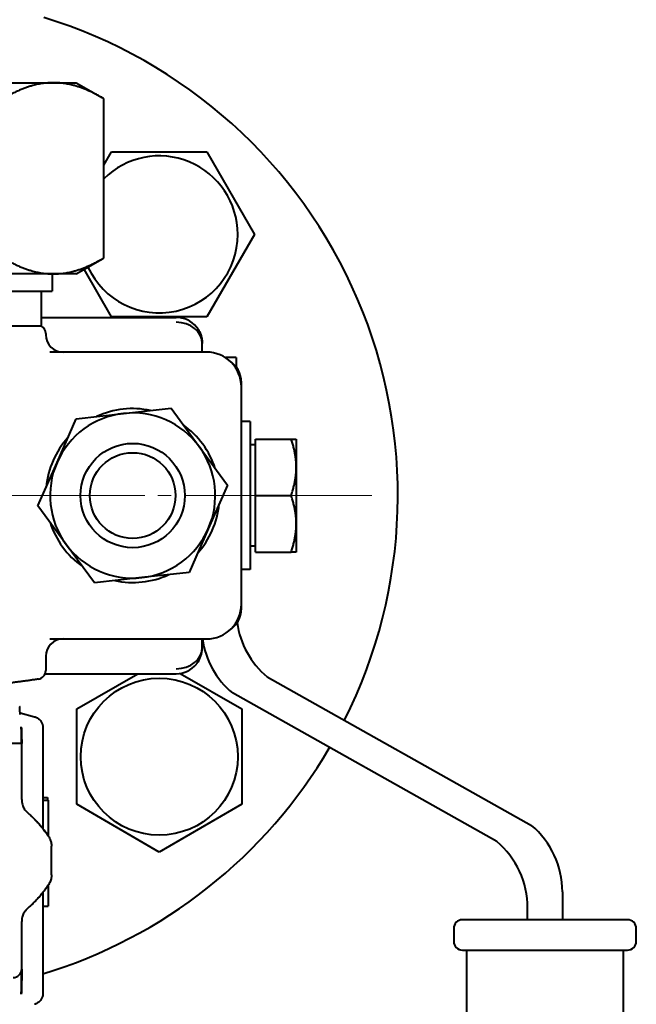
# Model space of a CAD drawing. Header units: millimetres. Extents: x -4428 to 3866, y -3426 to 3855.
# Tile 62 of 191: x -2551 to -2480, y 2339 to 2452. Entities that reach past the tile are written whole.
import ezdxf

# ---------------------------------------------------------------- set-up
doc = ezdxf.new("R2010")
doc.units = ezdxf.units.MM
doc.linetypes.add('K5LT_AXLED', pattern=[32.912189, 28.412189, -1.5, 1.5, -1.5])
doc.linetypes.add('K5LT_BASIC', pattern=[0])
doc.layers.add('Системный слой', color=7, linetype='Continuous')

# ---------------------------------------------------------------- blocks, each defined once
blk = doc.blocks.new('U1')
at = {"layer": 'Системный слой', "color": 30, "linetype": 'K5LT_AXLED', "lineweight": 20, "true_color": 0xff8000}
blk.add_line((-2565.34, 2397.57), (-2510.84, 2397.57), dxfattribs=at)
blk = doc.blocks.new('U0')
at = {"layer": 'Системный слой', "color": 150, "linetype": 'K5LT_BASIC', "lineweight": 40, "true_color": 0x0080ff}
for p, q in [((-2565.08, 2445.07), (-2547.45, 2445.07)), ((-2547.45, 2445.07), (-2544.84, 2445.07)), ((-2544.84, 2445.07), (-2541.83, 2443.34)), ((-2541.67, 2424.9), (-2541.67, 2443.24)), ((-2541.67, 2435.57), (-2540.77, 2437.12)), ((-2540.77, 2437.12), (-2529.8, 2437.12)), ((-2529.8, 2437.12), (-2524.31, 2427.62)), ((-2524.31, 2427.62), (-2529.8, 2418.12)), ((-2544.84, 2423.07), (-2541.83, 2424.81)), ((-2540.77, 2418.12), (-2543.93, 2423.6)), ((-2547.45, 2423.07), (-2565.08, 2423.07)), ((-2547.59, 2423.07), (-2547.59, 2421.07)), ((-2544.84, 2423.07), (-2547.45, 2423.07)), ((-2565.11, 2421.07), (-2547.59, 2421.07)), ((-2548.84, 2417.07), (-2548.84, 2421.07)), ((-2548.84, 2418.07), (-2533.34, 2418.07)), ((-2529.8, 2418.12), (-2540.77, 2418.12)), ((-2548.84, 2417.07), (-2581.84, 2417.07)), ((-2548.34, 2416.21), (-2548.34, 2416.07)), ((-2530.34, 2414.07), (-2530.34, 2415.07)), ((-2529.84, 2414.07), (-2547.88, 2414.07)), ((-2526.42, 2413.44), (-2527.68, 2413.44)), ((-2526.42, 2413.44), (-2526.42, 2412.35)), ((-2525.84, 2410.07), (-2525.84, 2410.57)), ((-2525.84, 2385.07), (-2525.84, 2410.07)), ((-2539.38, 2407.02), (-2533.93, 2407.62)), ((-2533.93, 2407.62), (-2530.68, 2403.2)), ((-2547.03, 2401.39), (-2544.83, 2406.41)), ((-2544.83, 2406.41), (-2539.38, 2407.02)), ((-2524.82, 2406.07), (-2525.84, 2406.07)), ((-2524.82, 2406.07), (-2524.82, 2397.57)), ((-2530.68, 2403.2), (-2527.43, 2398.77)), ((-2524.22, 2403.39), (-2524.82, 2403.39)), ((-2524.22, 2404.07), (-2520.1, 2404.07)), ((-2524.22, 2397.57), (-2524.22, 2404.07)), ((-2520.1, 2404.07), (-2519.52, 2404.07)), ((-2519.52, 2404.07), (-2519.52, 2400.82)), ((-2549.24, 2396.37), (-2547.03, 2401.39)), ((-2519.52, 2400.82), (-2519.52, 2394.32)), ((-2527.43, 2398.77), (-2529.64, 2393.75)), ((-2524.82, 2397.57), (-2524.82, 2389.07)), ((-2524.22, 2391.07), (-2524.22, 2397.57)), ((-2524.22, 2397.57), (-2520.1, 2397.57)), ((-2545.99, 2391.95), (-2549.24, 2396.37)), ((-2519.52, 2394.32), (-2519.52, 2391.07)), ((-2529.64, 2393.75), (-2531.84, 2388.73)), ((-2542.75, 2387.53), (-2545.99, 2391.95)), ((-2524.22, 2391.76), (-2524.82, 2391.76)), ((-2524.22, 2391.07), (-2520.1, 2391.07)), ((-2519.52, 2391.07), (-2520.1, 2391.07)), ((-2531.84, 2388.73), (-2537.3, 2388.13)), ((-2524.82, 2389.07), (-2525.84, 2389.07)), ((-2537.3, 2388.13), (-2542.75, 2387.53)), ((-2525.84, 2384.57), (-2525.84, 2385.07)), ((-2547.88, 2381.07), (-2529.84, 2381.07)), ((-2530.34, 2380.07), (-2530.34, 2381.07)), ((-2548.34, 2379.07), (-2548.34, 2377.43)), ((-2548.4, 2377.07), (-2533.34, 2377.07)), ((-2544.78, 2373.01), (-2537.74, 2377.07)), ((-2532.89, 2377.11), (-2525.78, 2373.01)), ((-2522.87, 2376.7), (-2492.45, 2359.61)), ((-2496.45, 2357.75), (-2526.87, 2374.85)), ((-2551.3, 2372.56), (-2549.63, 2372.12)), ((-2544.78, 2362.04), (-2544.78, 2373.01)), ((-2525.78, 2373.01), (-2525.78, 2362.04)), ((-2549.63, 2372.12), (-2549.63, 2372.11)), ((-2551.15, 2370.93), (-2551.16, 2370.97)), ((-2548.66, 2370.85), (-2548.66, 2359.23)), ((-2548.66, 2370.85), (-2548.66, 2370.85)), ((-2551.1, 2369.04), (-2554.07, 2369.04)), ((-2551.1, 2369.04), (-2551.1, 2369.05)), ((-2551.1, 2362.58), (-2551.1, 2369.04)), ((-2551.1, 2362.58), (-2551.1, 2362.58)), ((-2548.66, 2362.83), (-2548.13, 2362.83)), ((-2548.66, 2362.52), (-2548.07, 2362.52)), ((-2535.28, 2356.55), (-2544.78, 2362.04)), ((-2525.78, 2362.04), (-2535.28, 2356.55)), ((-2548.01, 2358.32), (-2548.01, 2358.32)), ((-2547.68, 2353.93), (-2547.68, 2357.22)), ((-2547.68, 2357.22), (-2547.68, 2357.22)), ((-2547.68, 2357.22), (-2547.68, 2357.22)), ((-2547.68, 2357.22), (-2547.68, 2357.22)), ((-2547.68, 2353.93), (-2547.68, 2353.92)), ((-2547.68, 2353.93), (-2547.68, 2353.93)), ((-2547.68, 2353.93), (-2547.68, 2353.93)), ((-2548.06, 2352.74), (-2548.06, 2352.15)), ((-2548.06, 2352.15), (-2548.06, 2350.33)), ((-2548.01, 2352.83), (-2548.01, 2352.83)), ((-2548.66, 2351.91), (-2548.66, 2340.29)), ((-2488.91, 2351.97), (-2488.91, 2348.76)), ((-2548.66, 2350.33), (-2548.06, 2350.33)), ((-2492.91, 2348.76), (-2492.91, 2350.12)), ((-2481.41, 2348.76), (-2500.41, 2348.76)), ((-2551.1, 2343.11), (-2551.1, 2348.57)), ((-2551.1, 2348.57), (-2551.1, 2348.57)), ((-2501.41, 2347.76), (-2501.41, 2346.26)), ((-2480.41, 2346.26), (-2480.41, 2347.76)), ((-2500.41, 2345.26), (-2499.91, 2345.26)), ((-2499.91, 2256.76), (-2499.91, 2345.26)), ((-2499.91, 2345.26), (-2481.91, 2345.26)), ((-2481.91, 2345.26), (-2481.91, 2256.76)), ((-2481.91, 2345.26), (-2481.41, 2345.26)), ((-2551.1, 2343.09), (-2551.1, 2342.1)), ((-2551.15, 2340.21), (-2551.16, 2340.18)), ((-2548.66, 2340.29), (-2548.66, 2340.29)), ((-2549.63, 2339.03), (-2549.63, 2339.03))]:
    blk.add_line(p, q, dxfattribs=at)
for centre, radius in [((-2538.34, 2397.57), 6), ((-2538.34, 2397.57), 6), ((-2538.34, 2397.57), 4.93), ((-2535.28, 2367.52), 9.03)]:
    blk.add_circle(centre, radius, dxfattribs=at)
for centre, radius, start, end in [((-2565.34, 2397.57), 57.5, 333.2692, 73.0426), ((-2535.28, 2427.62), 9.03, 0, 135.0083), ((-2535.28, 2427.62), 9.03, 204.6988, 0), ((-2533.34, 2415.07), 3, 38.9219, 90), ((-2549.34, 2416.21), 1, 0, 60), ((-2546.34, 2416.07), 2, 180, 270), ((-2529.84, 2410.07), 4, 0, 90), ((-2528.84, 2410.57), 3, 0, 57.5661), ((-2538.34, 2397.57), 10, 78.096, 114.4858), ((-2538.34, 2397.57), 9.5, 96.2909, 156.2909), ((-2538.34, 2397.57), 9.5, 36.2909, 96.2909), ((-2538.34, 2397.57), 10, 18.096, 54.4858), ((-2538.34, 2397.57), 10, 138.096, 174.4858), ((-2538.34, 2397.57), 9.5, 336.2909, 36.2909), ((-2538.34, 2397.57), 9.5, 156.2909, 216.2909), ((-2538.34, 2397.57), 10, 318.096, 354.4858), ((-2538.34, 2397.57), 10, 198.096, 234.4858), ((-2538.34, 2397.57), 9.5, 276.2909, 336.2909), ((-2538.34, 2397.57), 9.5, 216.2909, 276.2909), ((-2538.34, 2397.57), 10, 258.096, 294.4858), ((-2529.84, 2385.07), 4, 270, 0), ((-2528.84, 2384.57), 3, 302.434, 0), ((-2516.42, 2384.34), 10, 188.0605, 229.8073), ((-2546.34, 2379.07), 2, 90, 180), ((-2520.42, 2382.49), 10, 188.1271, 229.8073), ((-2533.34, 2380.07), 3, 270, 321.0728), ((-2549.34, 2377.43), 1, 278.4751, 0), ((-2550.34, 2373.34), 1, 180, 182.7095), ((-2565.34, 2397.57), 57.5, 286.8579, 329.7025), ((-2498.91, 2351.97), 10, 0, 49.8073), ((-2502.91, 2350.12), 10, 0, 49.8073), ((-2500.41, 2347.76), 1, 90, 180), ((-2481.41, 2347.76), 1, 45, 90), ((-2481.41, 2347.76), 1, 0, 45), ((-2500.41, 2346.26), 1, 180, 270), ((-2481.41, 2346.26), 1, 270, 0), ((-2552.1, 2343.11), 1, 270, 0)]:
    blk.add_arc(centre, radius, start, end, dxfattribs=at)
for centre, major_axis, ratio, start_param, end_param in [((-2533.34, 2415.07), (-3, 0), 0.810859, 3.141593, 4.712389), ((-2533.34, 2380.07), (3, 0), 0.810859, 4.712389, 6.283185), ((-2552.37, 2358.8), (1.96, 2.27), 0.00956, 0.000523, 0.008265), ((-2552.37, 2352.35), (1.96, -2.27), 0.00956, -0.008265, -0.000522)]:
    blk.add_ellipse(centre, major_axis=major_axis, ratio=ratio, start_param=start_param, end_param=end_param, dxfattribs=at)
for points, weights in [([(-2547.45, 2445.07), (-2550.14, 2445.07), (-2553.24, 2443.24)], [1, 1.0379548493, 1]), ([(-2541.83, 2443.34), (-2544.84, 2445.07), (-2547.45, 2445.07)], [1.00193226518, 1.03696278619, 1]), ([(-2541.67, 2443.24), (-2541.75, 2443.29), (-2541.83, 2443.34)], [1, 1.00099206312, 1.00193226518]), ([(-2553.24, 2424.9), (-2550.14, 2423.07), (-2547.45, 2423.07)], [1, 1.0379548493, 1]), ([(-2547.45, 2423.07), (-2544.84, 2423.07), (-2541.83, 2424.81)], [1, 1.03696178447, 1.00193416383]), ([(-2541.83, 2424.81), (-2541.75, 2424.85), (-2541.67, 2424.9)], [1.00193416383, 1.00099306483, 1]), ([(-2519.52, 2400.82), (-2519.52, 2402.33), (-2520.1, 2404.07)], [1, 1.0379548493, 1]), ([(-2520.1, 2397.57), (-2519.52, 2399.31), (-2519.52, 2400.82)], [1, 1.0379548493, 1]), ([(-2519.52, 2394.32), (-2519.52, 2395.83), (-2520.1, 2397.57)], [1, 1.0379548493, 1]), ([(-2520.1, 2391.07), (-2519.52, 2392.81), (-2519.52, 2394.32)], [1, 1.0379548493, 1]), ([(-2549.19, 2376.44), (-2550.95, 2376.18), (-2552.72, 2375.97)], [1, 0.999560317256, 0.999313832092])]:
    blk.add_rational_spline(points, weights, degree=2, dxfattribs=at)
for points, knots in [([(-2531, 2416.96), (-2531, 2416.95), (-2530.99, 2416.94), (-2530.96, 2416.91), (-2530.94, 2416.88), (-2530.88, 2416.8), (-2530.85, 2416.75), (-2530.74, 2416.58), (-2530.68, 2416.46), (-2530.56, 2416.22), (-2530.52, 2416.09), (-2530.43, 2415.84), (-2530.4, 2415.7), (-2530.36, 2415.44), (-2530.34, 2415.31), (-2530.34, 2415.15), (-2530.34, 2415.13), (-2530.34, 2415.1), (-2530.34, 2415.09), (-2530.34, 2415.09), (-2530.34, 2415.08), (-2530.34, 2415.08), (-2530.34, 2415.08), (-2530.34, 2415.08), (-2530.34, 2415.08), (-2530.34, 2415.08), (-2530.34, 2415.08), (-2530.34, 2415.08), (-2530.34, 2415.08), (-2530.34, 2415.08), (-2530.34, 2415.08), (-2530.34, 2415.08), (-2530.34, 2415.08), (-2530.34, 2415.08), (-2530.34, 2415.08), (-2530.34, 2415.08), (-2530.34, 2415.08), (-2530.34, 2415.08), (-2530.34, 2415.07), (-2530.34, 2415.07)], [0.139253, 0.139253, 0.139253, 0.139253, 0.557012, 0.557012, 2.088794, 2.088794, 5.013105, 5.013105, 10.847188, 10.847188, 17.047188, 17.047188, 23.247188, 23.247188, 29.447188, 29.447188, 30.431266, 30.431266, 30.764335, 30.764335, 30.847602, 30.847602, 30.868419, 30.868419, 30.873623, 30.873623, 30.878827, 30.878827, 30.883524, 30.883524, 30.88964, 30.88964, 30.894479, 30.894479, 30.901603, 30.901603, 30.925392, 30.925392, 31, 31, 31, 31]), ([(-2531, 2416.95), (-2531, 2416.95), (-2531, 2416.95), (-2531, 2416.95), (-2531, 2416.95), (-2530.99, 2416.94), (-2530.99, 2416.94), (-2530.99, 2416.94), (-2530.98, 2416.93), (-2530.97, 2416.92), (-2530.97, 2416.91), (-2530.95, 2416.88), (-2530.93, 2416.87), (-2530.89, 2416.81), (-2530.87, 2416.78), (-2530.8, 2416.67), (-2530.76, 2416.6), (-2530.65, 2416.41), (-2530.59, 2416.29), (-2530.49, 2416.03), (-2530.45, 2415.9), (-2530.39, 2415.64), (-2530.37, 2415.51), (-2530.34, 2415.28), (-2530.34, 2415.18), (-2530.34, 2415.08), (-2530.34, 2415.07), (-2530.34, 2415.07)], [0.058736, 0.058736, 0.058736, 0.058736, 0.067847, 0.067847, 0.107191, 0.107191, 0.170142, 0.170142, 0.288176, 0.288176, 0.524244, 0.524244, 0.989752, 0.989752, 1.911658, 1.911658, 3.72399, 3.72399, 6.72399, 6.72399, 9.72399, 9.72399, 12.72399, 12.72399, 14.948754, 14.948754, 15, 15, 15, 15]), ([(-2531, 2378.19), (-2531, 2378.19), (-2531, 2378.19), (-2531, 2378.19), (-2531, 2378.2), (-2530.99, 2378.2), (-2530.99, 2378.2), (-2530.98, 2378.21), (-2530.98, 2378.22), (-2530.97, 2378.23), (-2530.96, 2378.24), (-2530.94, 2378.27), (-2530.92, 2378.29), (-2530.88, 2378.35), (-2530.85, 2378.39), (-2530.78, 2378.51), (-2530.73, 2378.59), (-2530.62, 2378.79), (-2530.57, 2378.92), (-2530.47, 2379.18), (-2530.43, 2379.31), (-2530.38, 2379.57), (-2530.36, 2379.7), (-2530.34, 2379.91), (-2530.34, 2379.99), (-2530.34, 2380.07), (-2530.34, 2380.07), (-2530.34, 2380.07)], [0.06973, 0.06973, 0.06973, 0.06973, 0.115883, 0.115883, 0.174415, 0.174415, 0.258033, 0.258033, 0.408546, 0.408546, 0.701208, 0.701208, 1.269807, 1.269807, 2.373553, 2.373553, 4.514131, 4.514131, 7.714131, 7.714131, 10.914131, 10.914131, 14.114131, 14.114131, 15.944128, 15.944128, 16, 16, 16, 16]), ([(-2531, 2378.19), (-2530.99, 2378.21), (-2530.97, 2378.22), (-2530.94, 2378.27), (-2530.91, 2378.31), (-2530.84, 2378.41), (-2530.79, 2378.48), (-2530.68, 2378.67), (-2530.62, 2378.79), (-2530.52, 2379.05), (-2530.47, 2379.18), (-2530.4, 2379.44), (-2530.38, 2379.57), (-2530.36, 2379.71), (-2530.36, 2379.71), (-2530.36, 2379.73), (-2530.36, 2379.74), (-2530.35, 2379.76), (-2530.35, 2379.77), (-2530.35, 2379.79), (-2530.35, 2379.8), (-2530.35, 2379.81), (-2530.35, 2379.82), (-2530.35, 2379.84), (-2530.35, 2379.85), (-2530.34, 2379.86), (-2530.34, 2379.87), (-2530.34, 2379.88), (-2530.34, 2379.89), (-2530.34, 2379.9), (-2530.34, 2379.9), (-2530.34, 2379.92), (-2530.34, 2379.92), (-2530.34, 2379.93), (-2530.34, 2379.94), (-2530.34, 2379.94), (-2530.34, 2379.95), (-2530.34, 2379.96), (-2530.34, 2379.96), (-2530.34, 2379.97), (-2530.34, 2379.97), (-2530.34, 2379.98), (-2530.34, 2379.98), (-2530.34, 2379.99), (-2530.34, 2379.99), (-2530.34, 2380), (-2530.34, 2380), (-2530.34, 2380), (-2530.34, 2380.01), (-2530.34, 2380.01), (-2530.34, 2380.01), (-2530.34, 2380.02), (-2530.34, 2380.02), (-2530.34, 2380.02), (-2530.34, 2380.03), (-2530.34, 2380.03), (-2530.34, 2380.03), (-2530.34, 2380.03), (-2530.34, 2380.04), (-2530.34, 2380.04), (-2530.34, 2380.04), (-2530.34, 2380.04), (-2530.34, 2380.04), (-2530.34, 2380.05), (-2530.34, 2380.05), (-2530.34, 2380.05), (-2530.34, 2380.05), (-2530.34, 2380.05), (-2530.34, 2380.05), (-2530.34, 2380.05), (-2530.34, 2380.06), (-2530.34, 2380.06), (-2530.34, 2380.06), (-2530.34, 2380.06), (-2530.34, 2380.06), (-2530.34, 2380.06), (-2530.34, 2380.06), (-2530.34, 2380.06), (-2530.34, 2380.06), (-2530.34, 2380.06), (-2530.34, 2380.06), (-2530.34, 2380.06), (-2530.34, 2380.07), (-2530.34, 2380.07), (-2530.34, 2380.07), (-2530.34, 2380.07), (-2530.34, 2380.07), (-2530.34, 2380.07), (-2530.34, 2380.07), (-2530.34, 2380.07), (-2530.34, 2380.07), (-2530.34, 2380.07), (-2530.34, 2380.07), (-2530.34, 2380.07), (-2530.34, 2380.07), (-2530.34, 2380.07)], [0.125129, 0.125129, 0.125129, 0.125129, 1.001033, 1.001033, 2.87797, 2.87797, 6.631844, 6.631844, 12.812915, 12.812915, 19.012915, 19.012915, 25.212915, 25.212915, 25.417986, 25.417986, 25.938844, 25.938844, 26.412351, 26.412351, 26.842813, 26.842813, 27.234141, 27.234141, 27.589894, 27.589894, 27.913306, 27.913306, 28.207317, 28.207317, 28.474599, 28.474599, 28.717584, 28.717584, 28.938478, 28.938478, 29.139292, 29.139292, 29.321849, 29.321849, 29.487811, 29.487811, 29.638685, 29.638685, 29.775843, 29.775843, 29.900532, 29.900532, 30.013886, 30.013886, 30.116935, 30.116935, 30.210616, 30.210616, 30.295781, 30.295781, 30.373203, 30.373203, 30.443587, 30.443587, 30.507572, 30.507572, 30.56574, 30.56574, 30.618621, 30.618621, 30.666694, 30.666694, 30.710397, 30.710397, 30.750127, 30.750127, 30.786245, 30.786245, 30.819079, 30.819079, 30.837215, 30.837215, 30.848929, 30.848929, 30.876065, 30.876065, 30.900734, 30.900734, 30.923161, 30.923161, 30.943548, 30.943548, 30.963936, 30.963936, 30.97411, 30.97411, 30.984324, 30.984324, 31, 31, 31, 31]), ([(-2551.28, 2372.37), (-2551.28, 2372.39), (-2551.29, 2372.43), (-2551.29, 2372.51), (-2551.3, 2372.62), (-2551.31, 2372.75), (-2551.32, 2372.94), (-2551.33, 2373.13), (-2551.33, 2373.27), (-2551.34, 2373.29)], [0, 0, 0, 0, 1.142181, 2.302676, 3.789458, 5.058337, 6.544412, 9.306952, 10, 10, 10, 10]), ([(-2549.63, 2372.12), (-2549.58, 2372.1), (-2549.52, 2372.08), (-2549.41, 2372.04), (-2549.36, 2372.01), (-2549.25, 2371.95), (-2549.2, 2371.91), (-2549.11, 2371.84), (-2549.06, 2371.8), (-2548.98, 2371.71), (-2548.94, 2371.66), (-2548.87, 2371.57), (-2548.84, 2371.52), (-2548.79, 2371.42), (-2548.77, 2371.37), (-2548.73, 2371.26), (-2548.71, 2371.21), (-2548.69, 2371.13), (-2548.69, 2371.11), (-2548.68, 2371.07), (-2548.68, 2371.05), (-2548.67, 2371.02), (-2548.67, 2371.01), (-2548.67, 2370.99), (-2548.67, 2370.98), (-2548.67, 2370.97), (-2548.67, 2370.97), (-2548.67, 2370.96), (-2548.66, 2370.95), (-2548.66, 2370.95), (-2548.66, 2370.94), (-2548.66, 2370.93), (-2548.66, 2370.92), (-2548.66, 2370.89), (-2548.66, 2370.87), (-2548.66, 2370.85)], [0, 0, 0, 0, 2.744991, 2.744991, 5.471587, 5.471587, 8.195473, 8.195473, 10.905239, 10.905239, 13.570492, 13.570492, 16.073565, 16.073565, 18.645789, 18.645789, 21.297817, 21.297817, 22.289717, 22.289717, 23.248984, 23.248984, 23.749393, 23.749393, 24.010435, 24.010435, 24.271477, 24.271477, 24.440622, 24.440622, 24.635394, 24.635394, 25.014688, 25.014688, 26, 26, 26, 26]), ([(-2551.13, 2369.04), (-2551.13, 2369.26), (-2551.13, 2369.52), (-2551.13, 2369.95), (-2551.14, 2370.19), (-2551.14, 2370.56), (-2551.15, 2370.74), (-2551.15, 2370.89), (-2551.15, 2370.94), (-2551.16, 2370.97)], [0, 0, 0, 0, 0.0670379, 0.0670379, 0.1445834, 0.1445834, 0.2386649, 0.2386649, 0.2855675, 0.2855675, 0.2855675, 0.2855675]), ([(-2551.15, 2370.93), (-2551.14, 2370.69), (-2551.13, 2370.38), (-2551.11, 2369.94), (-2551.11, 2369.76), (-2551.11, 2369.46), (-2551.11, 2369.38), (-2551.1, 2369.25), (-2551.1, 2369.21), (-2551.1, 2369.13), (-2551.1, 2369.09), (-2551.1, 2369.05)], [0, 0, 0, 0, 0.3889977, 0.3889977, 0.5230097, 0.5230097, 0.5670206, 0.5670206, 0.5851287, 0.5851287, 0.6014575, 0.6014575, 0.6014575, 0.6014575]), ([(-2551.1, 2362.58), (-2551.1, 2362.52), (-2551.1, 2362.46), (-2551.09, 2362.36), (-2551.09, 2362.31), (-2551.07, 2362.22), (-2551.06, 2362.17), (-2551.03, 2362.04), (-2551.01, 2361.96), (-2550.94, 2361.79), (-2550.91, 2361.71), (-2550.83, 2361.56), (-2550.78, 2361.49), (-2550.68, 2361.35), (-2550.63, 2361.28), (-2550.52, 2361.17), (-2550.47, 2361.11), (-2550.41, 2361.07)], [0, 0, 0, 0, 2.164732, 2.164732, 3.872072, 3.872072, 5.579411, 5.579411, 8.797666, 8.797666, 11.995385, 11.995385, 15.10675, 15.10675, 18.298922, 18.298922, 21, 21, 21, 21]), ([(-2548.07, 2362.52), (-2548.07, 2362.18), (-2548.06, 2361.81), (-2548.06, 2361.01), (-2548.06, 2360.59), (-2548.06, 2360.14)], [-0.4413066, -0.4413066, -0.4413066, -0.4413066, -0.2206533, -0.2206533, 0, 0, 0, 0]), ([(-2550.41, 2361.07), (-2550.4, 2361.05), (-2550.38, 2361.04), (-2550.33, 2361), (-2550.3, 2360.97), (-2550.22, 2360.89), (-2550.16, 2360.84), (-2550.08, 2360.77), (-2550.06, 2360.75), (-2549.99, 2360.69), (-2549.95, 2360.65), (-2549.88, 2360.58), (-2549.85, 2360.55), (-2549.8, 2360.51), (-2549.79, 2360.49), (-2549.75, 2360.46), (-2549.74, 2360.44), (-2549.71, 2360.41), (-2549.69, 2360.4), (-2549.66, 2360.36), (-2549.64, 2360.34), (-2549.57, 2360.27), (-2549.53, 2360.23), (-2549.41, 2360.1), (-2549.33, 2360.02), (-2549.21, 2359.89), (-2549.18, 2359.85), (-2549.03, 2359.67), (-2548.91, 2359.54), (-2548.75, 2359.34), (-2548.7, 2359.29), (-2548.56, 2359.09), (-2548.45, 2358.96), (-2548.29, 2358.73), (-2548.23, 2358.64), (-2548.16, 2358.55), (-2548.16, 2358.54), (-2548.12, 2358.49), (-2548.09, 2358.45), (-2548.05, 2358.38), (-2548.03, 2358.35), (-2548.01, 2358.32)], [0, 0, 0, 0, 0.391616, 0.391616, 1.096525, 1.096525, 2.506342, 2.506342, 3.021033, 3.021033, 4.128151, 4.128151, 4.817913, 4.817913, 5.247653, 5.247653, 5.677393, 5.677393, 6.00978, 6.00978, 6.572282, 6.572282, 7.646149, 7.646149, 9.768316, 9.768316, 10.729826, 10.729826, 13.961514, 13.961514, 15.241694, 15.241694, 18.361514, 18.361514, 20.241772, 20.241772, 20.436842, 20.436842, 21.322459, 21.322459, 21.951861, 21.951861, 21.951861, 21.951861]), ([(-2548.01, 2358.32), (-2547.98, 2358.27), (-2547.95, 2358.23), (-2547.9, 2358.14), (-2547.89, 2358.11), (-2547.85, 2358.04), (-2547.84, 2358), (-2547.79, 2357.89), (-2547.77, 2357.82), (-2547.73, 2357.67), (-2547.71, 2357.59), (-2547.69, 2357.44), (-2547.68, 2357.36), (-2547.68, 2357.26), (-2547.68, 2357.24), (-2547.68, 2357.22)], [0.00268, 0.00268, 0.00268, 0.00268, 2.766902, 2.766902, 4.838695, 4.838695, 6.910488, 6.910488, 10.910488, 10.910488, 14.910488, 14.910488, 18.910488, 18.910488, 19.998811, 19.998811, 19.998811, 19.998811]), ([(-2547.68, 2353.93), (-2547.68, 2353.86), (-2547.68, 2353.8), (-2547.69, 2353.69), (-2547.7, 2353.65), (-2547.71, 2353.56), (-2547.72, 2353.51), (-2547.75, 2353.39), (-2547.77, 2353.32), (-2547.82, 2353.17), (-2547.85, 2353.1), (-2547.92, 2352.96), (-2547.96, 2352.9), (-2548, 2352.83), (-2548.01, 2352.83), (-2548.01, 2352.83)], [0.001164, 0.001164, 0.001164, 0.001164, 3.233619, 3.233619, 5.578833, 5.578833, 7.924046, 7.924046, 11.924046, 11.924046, 15.924046, 15.924046, 19.924046, 19.924046, 19.997324, 19.997324, 19.997324, 19.997324]), ([(-2548.01, 2352.82), (-2548.02, 2352.81), (-2548.02, 2352.8), (-2548.04, 2352.78), (-2548.05, 2352.76), (-2548.06, 2352.74), (-2548.06, 2352.74), (-2548.09, 2352.71), (-2548.11, 2352.67), (-2548.14, 2352.63), (-2548.15, 2352.62), (-2548.19, 2352.55), (-2548.24, 2352.49), (-2548.36, 2352.31), (-2548.45, 2352.2), (-2548.58, 2352.02), (-2548.62, 2351.97), (-2548.67, 2351.9), (-2548.68, 2351.89), (-2548.75, 2351.8), (-2548.81, 2351.73), (-2548.97, 2351.53), (-2549.09, 2351.4), (-2549.31, 2351.15), (-2549.42, 2351.03), (-2549.59, 2350.85), (-2549.65, 2350.79), (-2549.88, 2350.56), (-2550.06, 2350.39), (-2550.3, 2350.18), (-2550.35, 2350.13), (-2550.41, 2350.08)], [0.047761, 0.047761, 0.047761, 0.047761, 0.238807, 0.238807, 0.620898, 0.620898, 0.630454, 0.630454, 1.38508, 1.38508, 1.586543, 1.586543, 2.913444, 2.913444, 5.498392, 5.498392, 6.758418, 6.758418, 7.083558, 7.083558, 8.668723, 8.668723, 11.813486, 11.813486, 14.739087, 14.739087, 16.213486, 16.213486, 20.613486, 20.613486, 22, 22, 22, 22]), ([(-2550.41, 2350.08), (-2550.46, 2350.04), (-2550.5, 2350), (-2550.57, 2349.92), (-2550.6, 2349.89), (-2550.66, 2349.82), (-2550.69, 2349.78), (-2550.77, 2349.67), (-2550.82, 2349.6), (-2550.9, 2349.45), (-2550.94, 2349.37), (-2551, 2349.21), (-2551.02, 2349.13), (-2551.07, 2348.96), (-2551.08, 2348.87), (-2551.1, 2348.71), (-2551.1, 2348.64), (-2551.1, 2348.57)], [0, 0, 0, 0, 2.16398, 2.16398, 3.871367, 3.871367, 5.578753, 5.578753, 8.785869, 8.785869, 11.979852, 11.979852, 15.066729, 15.066729, 18.268608, 18.268608, 21, 21, 21, 21]), ([(-2551.16, 2340.18), (-2551.15, 2340.21), (-2551.15, 2340.28), (-2551.15, 2340.42), (-2551.14, 2340.6), (-2551.14, 2340.83), (-2551.14, 2341.13), (-2551.13, 2341.4), (-2551.13, 2341.64), (-2551.13, 2341.88), (-2551.13, 2342.21), (-2551.13, 2342.56), (-2551.13, 2342.78), (-2551.13, 2342.86)], [0, 0, 0, 0, 1.756209, 3.070555, 4.228999, 5.858184, 7.29801, 8.612592, 9.29175, 10.120728, 11.425817, 12.922236, 14, 14, 14, 14]), ([(-2551.1, 2342.1), (-2551.1, 2342.04), (-2551.1, 2341.99), (-2551.1, 2341.87), (-2551.11, 2341.81), (-2551.11, 2341.62), (-2551.11, 2341.51), (-2551.11, 2341.22), (-2551.12, 2341.02), (-2551.13, 2340.56), (-2551.14, 2340.36), (-2551.15, 2340.21)], [0, 0, 0, 0, 0.0155482, 0.0155482, 0.0385941, 0.0385941, 0.0853035, 0.0853035, 0.1894432, 0.1894432, 0.3324782, 0.3324782, 0.3324782, 0.3324782]), ([(-2548.66, 2340.29), (-2548.66, 2340.23), (-2548.67, 2340.18), (-2548.68, 2340.06), (-2548.69, 2340), (-2548.73, 2339.88), (-2548.75, 2339.82), (-2548.8, 2339.71), (-2548.82, 2339.66), (-2548.89, 2339.56), (-2548.92, 2339.51), (-2549, 2339.42), (-2549.03, 2339.38), (-2549.12, 2339.3), (-2549.16, 2339.26), (-2549.25, 2339.2), (-2549.3, 2339.16), (-2549.38, 2339.12), (-2549.4, 2339.11), (-2549.45, 2339.09), (-2549.46, 2339.09), (-2549.49, 2339.08), (-2549.49, 2339.07), (-2549.51, 2339.07), (-2549.51, 2339.07), (-2549.52, 2339.06), (-2549.52, 2339.06), (-2549.53, 2339.06), (-2549.54, 2339.06), (-2549.54, 2339.06), (-2549.55, 2339.05), (-2549.56, 2339.05), (-2549.57, 2339.05), (-2549.59, 2339.04), (-2549.61, 2339.03), (-2549.63, 2339.03)], [0, 0, 0, 0, 2.786761, 2.786761, 5.561708, 5.561708, 8.310459, 8.310459, 11.030641, 11.030641, 13.698537, 13.698537, 16.197976, 16.197976, 18.762782, 18.762782, 21.400199, 21.400199, 22.649373, 22.649373, 23.455583, 23.455583, 23.872231, 23.872231, 24.087555, 24.087555, 24.302878, 24.302878, 24.471364, 24.471364, 24.665377, 24.665377, 25.043193, 25.043193, 25.991851, 25.991851, 25.991851, 25.991851])]:
    blk.add_open_spline(points, degree=3, knots=knots, dxfattribs=at)
for points in [[(-2548.13, 2362.83), (-2548.13, 2362.83), (-2548.12, 2362.73), (-2548.12, 2362.52)], [(-2548.01, 2358.32), (-2548.68, 2359.34), (-2549.49, 2360.27), (-2550.41, 2361.07)], [(-2548.06, 2360.14), (-2548.06, 2359.46), (-2548.06, 2358.88), (-2548.07, 2358.41)], [(-2550.41, 2350.08), (-2549.49, 2350.88), (-2548.67, 2351.81), (-2548.01, 2352.83)]]:
    blk.add_open_spline(points, degree=3, dxfattribs=at)
at = {"layer": 'Системный слой'}
blk.add_blockref('U1', (0, 0), dxfattribs=at)

msp = doc.modelspace()

# ---------------------------------------------------------------- block references
at = {"layer": 'Системный слой'}
msp.add_blockref('U0', (0, 0), dxfattribs=at)

doc.saveas('drawing.dxf')
